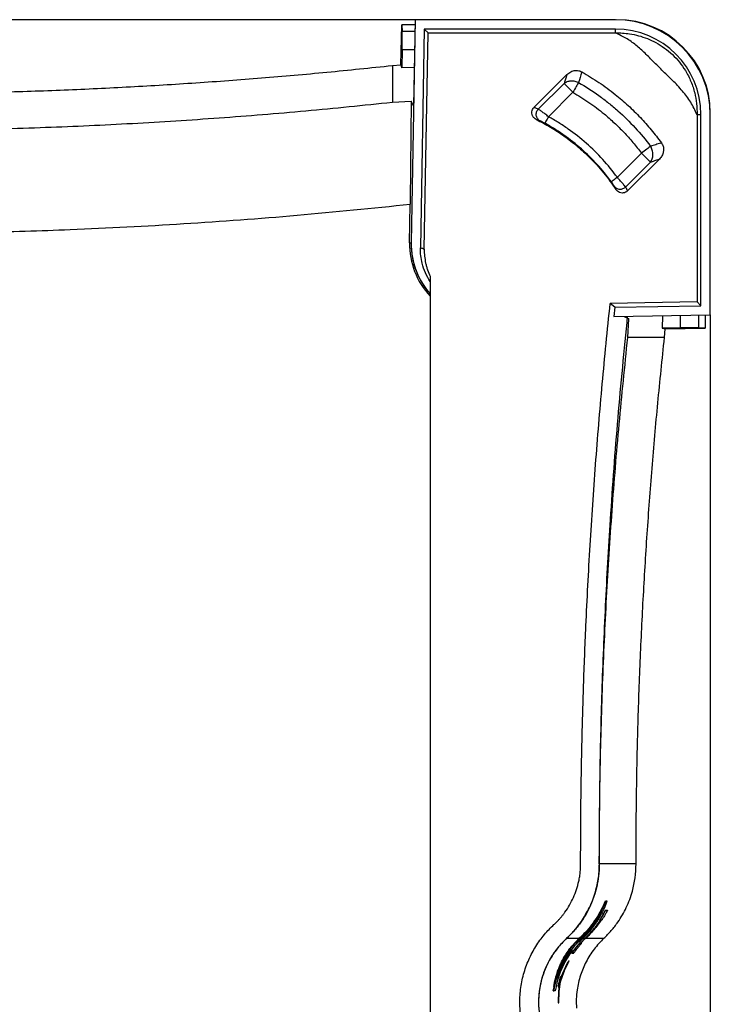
# Paper-space layout '1012-790 Hybird 2way' of a CAD drawing. Header units: millimetres. Extents: x 51 to 2966, y 67 to 3970.
# Tile 83 of 116: x 882 to 1251, y 3382 to 3909. Entities that reach past the tile are written whole.
import ezdxf

# ---------------------------------------------------------------- set-up
doc = ezdxf.new("R2010")
doc.units = ezdxf.units.MM

psp = doc.layouts.new('1012-790 Hybird 2way')

# ---------------------------------------------------------------- linework, layer by layer
at = {"color": 7, "linetype": 'Continuous', "lineweight": 25}
for p, q in [((1093.3, 3909.03), (209.3, 3909.03)), ((1085.76, 3884.92), (1086.14, 3906.22)), ((1086.14, 3906.22), (1086.42, 3902.78)), ((1093.25, 3906.22), (1086.14, 3906.22)), ((1093.3, 3909.03), (1091.22, 3789.67)), ((1093.3, 3909.03), (1092.5, 3862.86)), ((1200.5, 3909.03), (1093.3, 3909.03)), ((1098.21, 3904.03), (1096.17, 3786.89)), ((1200.5, 3904.03), (1098.21, 3904.03)), ((1100.26, 3901.95), (1098.21, 3904.03)), ((1098.24, 3786.15), (1100.26, 3901.95)), ((1100.26, 3901.95), (1200.5, 3901.95)), ((1200.5, 3901.95), (1200.5, 3904.03)), ((1086.32, 3892.82), (1086.16, 3883.26)), ((1081.14, 3884.5), (1085.76, 3884.92)), ((1081.14, 3884.5), (1081.14, 3864.86)), ((1092.86, 3883.47), (1086.16, 3883.26)), ((1156.93, 3862.02), (1174.52, 3879.61)), ((1174.48, 3879.47), (1174.52, 3879.61)), ((1182.51, 3880.78), (1182.59, 3881.06)), ((1173.01, 3874.95), (1159.25, 3861.19)), ((1173.01, 3874.95), (1177.79, 3870.17)), ((1164.71, 3857.09), (1177.79, 3870.17)), ((1081.14, 3864.86), (1091.22, 3865.5)), ((1091.22, 3865.5), (1090.72, 3811.9)), ((1092.5, 3862.86), (1091.22, 3865.5)), ((1157, 3862), (1156.93, 3862.02)), ((1158.15, 3855.61), (1158.14, 3855.62)), ((1244.22, 3858.23), (1246.3, 3858.23)), ((1244.22, 3858.23), (1244.22, 3757.98)), ((1246.3, 3755.94), (1246.3, 3858.23)), ((1251.3, 3751.03), (1251.3, 3858.23)), ((1224.85, 3842.98), (1225.14, 3843.07)), ((1214.5, 3837.57), (1201.57, 3824.64)), ((1214.5, 3837.57), (1219.28, 3832.79)), ((1205.95, 3819.46), (1219.28, 3832.79)), ((1224.05, 3834.41), (1207.01, 3817.36)), ((1224.05, 3834.41), (1223.9, 3834.36)), ((1200.83, 3818.11), (1200.83, 3818.11)), ((1206.97, 3817.43), (1207.01, 3817.36)), ((1090.72, 3811.9), (1090.71, 3810.25)), ((1090.35, 3789.65), (1090.71, 3810.25)), ((1101.41, 3771.68), (1101.41, 3367.62)), ((1244.22, 3757.98), (1197.73, 3757.17)), ((1200.24, 3755.14), (1197.73, 3757.17)), ((1200.24, 3755.14), (1199.72, 3750.13)), ((1200.24, 3755.14), (1246.3, 3755.94)), ((1244.22, 3757.98), (1246.3, 3755.94)), ((1199.72, 3750.13), (1251.3, 3751.03)), ((1205.14, 3750.22), (1207.77, 3748.95)), ((1207.77, 3748.95), (1206.91, 3748.94)), ((1207.14, 3738.87), (1207.77, 3748.95)), ((1225.75, 3750.58), (1225.54, 3743.88)), ((1248.49, 3750.98), (1248.49, 3743.86)), ((1251.3, 3751.03), (1251.3, 2867.03)), ((1235.09, 3744.05), (1225.54, 3743.88)), ((1226.78, 3738.87), (1227.2, 3743.49)), ((1227.2, 3743.49), (1248.49, 3743.86)), ((1248.49, 3743.86), (1245.06, 3744.14)), ((1226.78, 3738.87), (1207.14, 3738.87)), ((1211.57, 3457.06), (1191.92, 3457.06)), ((1195.32, 3437.08), (1192.11, 3430.05)), ((1195.11, 3437.08), (1194.03, 3434.74)), ((1195.11, 3437.08), (1195.32, 3437.08)), ((1196.19, 3437.08), (1195.32, 3437.08)), ((1190.57, 3427.71), (1194.2, 3434.74)), ((1193.98, 3434.74), (1194.2, 3434.74)), ((1195.27, 3432.41), (1195.5, 3432.41)), ((1195.5, 3432.41), (1196.26, 3432.41)), ((1191.88, 3430.05), (1192.11, 3430.05)), ((1192.11, 3430.05), (1192.63, 3430.05)), ((1192.14, 3427.01), (1192.38, 3427.01)), ((1192.7, 3427.01), (1192.38, 3427.01)), ((1193.14, 3427.01), (1192.86, 3427.01)), ((1193.71, 3429.74), (1193.94, 3429.74)), ((1174.43, 3417.28), (1181.2, 3417.28)), ((1177.21, 3413.13), (1181.2, 3417.28)), ((1177.47, 3413.13), (1181.33, 3417.13)), ((1182.37, 3417.13), (1178.51, 3413.13)), ((1181.62, 3417.13), (1179.45, 3415)), ((1179.79, 3415), (1182.09, 3417.28)), ((1180.06, 3415), (1182.22, 3417.13)), ((1180.9, 3415.47), (1182.68, 3417.28)), ((1181.18, 3415.47), (1182.82, 3417.13)), ((1181.33, 3417.13), (1181.62, 3417.13)), ((1183.1, 3417.13), (1181.46, 3415.47)), ((1184.27, 3417.28), (1181.79, 3414.76)), ((1184.41, 3417.13), (1182.06, 3414.76)), ((1182.22, 3417.13), (1182.37, 3417.13)), ((1182.82, 3417.13), (1183.1, 3417.13)), ((1184.41, 3417.13), (1184.57, 3417.13)), ((1173.09, 3404.69), (1176.98, 3410.79)), ((1176.9, 3411.25), (1176.3, 3411.25)), ((1176.98, 3410.79), (1177.23, 3410.79)), ((1177.21, 3413.13), (1177.47, 3413.13)), ((1177.23, 3410.79), (1177.51, 3410.79)), ((1179.08, 3412.09), (1179.34, 3412.09)), ((1179.45, 3415), (1180.06, 3415)), ((1180.9, 3415.47), (1181.18, 3415.47)), ((1181.46, 3415.47), (1181.18, 3415.47)), ((1181.47, 3414.76), (1181.74, 3414.76)), ((1182.06, 3414.76), (1181.74, 3414.76)), ((1182.51, 3414.76), (1182.23, 3414.76)), ((1175.5, 3405.19), (1175.73, 3405.19)), ((1177.21, 3409.36), (1177.45, 3409.36)), ((1177.45, 3409.36), (1178.22, 3409.36)), ((1174.54, 3403.55), (1171.5, 3396.75)), ((1174.76, 3403.55), (1171.71, 3396.75)), ((1174.54, 3403.55), (1174.76, 3403.55)), ((1167.5, 3389.18), (1169.12, 3396.21)), ((1169.74, 3398.55), (1167.72, 3391.52)), ((1169.12, 3396.21), (1169.64, 3396.21)), ((1171.11, 3393.94), (1172.94, 3399.03)), ((1171.2, 3396.75), (1171.4, 3396.75)), ((1171.71, 3396.75), (1171.4, 3396.75)), ((1167.29, 3389.18), (1167.8, 3391.38)), ((1167.29, 3389.18), (1167.5, 3389.18)), ((1168.37, 3389.18), (1167.5, 3389.18)), ((1167.52, 3391.52), (1167.72, 3391.52)), ((1170.2, 3391.34), (1169.85, 3384.37)), ((1169.89, 3391.34), (1170.09, 3391.34)), ((1170.4, 3391.34), (1170.05, 3384.37)), ((1170.09, 3391.34), (1170.4, 3391.34)), ((1170.34, 3394.06), (1170.55, 3394.06)), ((1170.48, 3388.8), (1171.11, 3393.94)), ((1169.85, 3384.37), (1170.05, 3384.37)), ((1169.96, 3382.78), (1170.16, 3382.78))]:
    psp.add_line(p, q, dxfattribs=at)
at = {"color": 8, "linetype": 'Continuous', "lineweight": 25}
for p, q in [((1093.19, 3902.78), (1086.42, 3902.78)), ((1093.02, 3892.82), (1086.32, 3892.82)), ((1090.35, 3789.65), (1091.22, 3789.64)), ((1235.09, 3750.74), (1235.09, 3744.05)), ((1245.06, 3750.92), (1245.06, 3744.14)), ((1181.76, 3417.28), (1182.09, 3417.28)), ((1183.24, 3417.28), (1184.27, 3417.28)), ((1184.71, 3417.28), (1194.37, 3417.28))]:
    psp.add_line(p, q, dxfattribs=at)
at = {"color": 7, "linetype": 'Continuous', "lineweight": 25, "flags": 128}
for points in [[(1086.16, 3883.26), (1085.96, 3884.09), (1085.76, 3884.92)], [(1180.83, 3875.42), (1180.57, 3874.98), (1180.27, 3874.46), (1179.92, 3873.86), (1179.54, 3873.2), (1179.13, 3872.49), (1178.7, 3871.74), (1178.25, 3870.96), (1177.79, 3870.17)], [(1164.71, 3857.09), (1164.34, 3856.42), (1163.98, 3855.78), (1163.66, 3855.18), (1163.37, 3854.66), (1163.13, 3854.22), (1162.94, 3853.89), (1162.82, 3853.68), (1162.78, 3853.59)], [(1219.35, 3841.2), (1218.94, 3840.89), (1218.46, 3840.53), (1217.91, 3840.12), (1217.3, 3839.66), (1216.64, 3839.17), (1215.95, 3838.65), (1215.23, 3838.11), (1214.5, 3837.57)], [(1201.57, 3824.64), (1200.96, 3824.19), (1200.36, 3823.76), (1199.81, 3823.36), (1199.33, 3823), (1198.93, 3822.71), (1198.62, 3822.48), (1198.43, 3822.34), (1198.34, 3822.28)], [(1225.54, 3743.88), (1226.37, 3743.69), (1227.2, 3743.49)]]:
    psp.add_lwpolyline(points, dxfattribs=at)
at = {"color": 7, "linetype": 'Continuous', "lineweight": 25}
for centre, radius, start, end in [((1200.5, 3858.23), 50.8, 0, 90), ((1201.3, 3859.03), 50, 0, 90), ((1200.5, 3858.23), 45.8, 0, 90), ((1131.21, 3788.94), 40.87, 179, 223.1815), ((1131.3, 3788.97), 40.09, 179, 221.7819), ((1131.21, 3788.94), 40, 179.8406, 221.8323)]:
    psp.add_arc(centre, radius, start, end, dxfattribs=at)
for centre, major_axis, start_param, end_param in [((1086.24, 3892.82), (0.17, 10), 4.712541, 6.196071), ((1235.09, 3743.96), (10, 0.17), 0.087114, 1.570644)]:
    psp.add_ellipse(centre, major_axis=major_axis, ratio=0.008726, start_param=start_param, end_param=end_param, dxfattribs=at)
for points, knots in [([(1200.5, 3901.95), (1201.78, 3901.95), (1204.33, 3901.95), (1208.48, 3901.48), (1212.94, 3900.55), (1217.63, 3898.99), (1222.29, 3896.82), (1226.81, 3893.97), (1231.09, 3890.44), (1234.87, 3886.33), (1238.28, 3881.5), (1241.09, 3875.97), (1243.04, 3870.01), (1244.14, 3864.07), (1244.2, 3860.19), (1244.22, 3858.23)], [0, 0, 0, 0, 0.057313, 0.114624, 0.186638, 0.258865, 0.330778, 0.407549, 0.484242, 0.56121, 0.638251, 0.731956, 0.825766, 0.91216, 1, 1, 1, 1]), ([(1244.22, 3858.23), (1243.16, 3860.46), (1241.03, 3864.94), (1236.42, 3870.99), (1231.12, 3876.59), (1225.42, 3882), (1220.17, 3887.25), (1215.29, 3892.26), (1210.28, 3896.48), (1205.33, 3899.78), (1201.92, 3901.31), (1200.5, 3901.95)], [0, 0, 0, 0, 0.118201, 0.236558, 0.361728, 0.487096, 0.612434, 0.716953, 0.82154, 0.925562, 1, 1, 1, 1]), ([(799.34, 3869.29), (811.14, 3869.34), (834.76, 3869.43), (870.17, 3870.18), (905.58, 3871.37), (940.87, 3873.04), (976.05, 3875.18), (1011.11, 3877.8), (1046.15, 3880.85), (1069.48, 3883.29), (1081.14, 3884.5)], [0, 0, 0, 0, 0.125444, 0.25091, 0.376354, 0.50182, 0.62632, 0.75082, 0.87541, 1, 1, 1, 1]), ([(1174.48, 3879.47), (1174.23, 3878.71), (1173.74, 3877.2), (1173.25, 3875.7), (1173.01, 3874.95)], [0, 0, 0, 0, 0.504319, 1, 1, 1, 1]), ([(1174.52, 3879.61), (1175.19, 3880.17), (1176.53, 3881.3), (1179.02, 3881.97), (1181.13, 3881.77), (1182.21, 3881.24), (1182.59, 3881.06)], [0, 0, 0, 0, 0.295282, 0.591929, 0.854158, 1, 1, 1, 1]), ([(1182.59, 3881.06), (1185.66, 3879.23), (1191.82, 3875.56), (1200.02, 3869.46), (1207.4, 3863.15), (1213.85, 3856.79), (1219.82, 3850.12), (1223.36, 3845.43), (1225.14, 3843.07)], [0, 0, 0, 0, 0.1863205, 0.3738424, 0.5330381, 0.6929828, 0.8461577, 1, 1, 1, 1]), ([(1173.01, 3874.95), (1173.52, 3875.34), (1174.1, 3875.65), (1175.36, 3876.11), (1176.03, 3876.24), (1177.42, 3876.33), (1178.13, 3876.27), (1179.52, 3875.98), (1180.19, 3875.74), (1180.83, 3875.42)], [0, 0, 0, 0, 0.25, 0.25, 0.5, 0.5, 0.75, 0.75, 1, 1, 1, 1]), ([(1180.83, 3875.42), (1184.58, 3873.25), (1188.21, 3870.89), (1193.48, 3867.1), (1195.2, 3865.79), (1197.73, 3863.75), (1198.57, 3863.06), (1200.23, 3861.66), (1201.05, 3860.96), (1205.09, 3857.36), (1208.16, 3854.34), (1213.99, 3848), (1216.75, 3844.67), (1219.35, 3841.2)], [0, 0, 0, 0, 0.25, 0.25, 0.375, 0.375, 0.4375, 0.4375, 0.5, 0.5, 0.75, 0.75, 1, 1, 1, 1]), ([(1177.79, 3870.17), (1180.67, 3868.41), (1186.46, 3864.88), (1193.76, 3859.29), (1199.94, 3853.88), (1205.11, 3848.77), (1210, 3843.36), (1213, 3839.5), (1214.5, 3837.57)], [0, 0, 0, 0, 0.204836, 0.411095, 0.557273, 0.703451, 0.851725, 1, 1, 1, 1]), ([(799.34, 3849.64), (815.38, 3849.73), (847.48, 3849.9), (895.06, 3851.26), (942.05, 3853.39), (988.46, 3856.36), (1034.84, 3860.09), (1065.71, 3863.27), (1081.14, 3864.86)], [0, 0, 0, 0, 0.170501, 0.34106, 0.505665, 0.670322, 0.835135, 1, 1, 1, 1]), ([(1158.14, 3855.62), (1157.74, 3855.87), (1156.91, 3856.38), (1156.09, 3857.6), (1155.73, 3858.97), (1155.87, 3860.34), (1156.34, 3861.37), (1156.78, 3861.86), (1156.93, 3862.02)], [0, 0, 0, 0, 0.1869205, 0.3795217, 0.5635805, 0.7401575, 0.9114722, 1, 1, 1, 1]), ([(1159.25, 3861.19), (1158.67, 3861.4), (1157.92, 3861.67), (1157.17, 3861.94), (1157, 3862)], [-0.000000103, -0.000000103, -0.000000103, -0.000000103, 0.006532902, 0.008369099, 0.008369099, 0.008369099, 0.008369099]), ([(1160.14, 3854.91), (1159.62, 3855.19), (1159.16, 3855.59), (1158.48, 3856.58), (1158.25, 3857.17), (1158.08, 3858.38), (1158.13, 3859.01), (1158.51, 3860.19), (1158.83, 3860.74), (1159.25, 3861.19)], [0, 0, 0, 0, 0.25, 0.25, 0.5, 0.5, 0.75, 0.75, 1, 1, 1, 1]), ([(1164.71, 3857.09), (1164.06, 3857.59), (1162.75, 3858.61), (1161.01, 3859.92), (1159.8, 3860.81), (1159.41, 3861.08), (1159.25, 3861.19)], [0, 0, 0, 0, 0.268649, 0.538195, 0.807864, 1, 1, 1, 1]), ([(1158.14, 3855.62), (1160.71, 3854.27), (1165.85, 3851.59), (1173.19, 3846.76), (1180.21, 3841.35), (1187.32, 3834.84), (1194.39, 3827.19), (1198.68, 3821.14), (1200.83, 3818.11)], [0, 0, 0, 0, 0.151299, 0.3026, 0.457885, 0.613171, 0.805589, 1, 1, 1, 1]), ([(1160.14, 3854.91), (1159.81, 3855.03), (1159.15, 3855.27), (1158.49, 3855.5), (1158.15, 3855.61)], [0, 0, 0, 0, 0.497953, 1, 1, 1, 1]), ([(1162.78, 3853.59), (1162.49, 3853.75), (1162.21, 3853.9), (1161.79, 3854.12), (1161.66, 3854.19), (1161.4, 3854.32), (1161.28, 3854.38), (1161.04, 3854.5), (1160.93, 3854.55), (1160.72, 3854.65), (1160.62, 3854.7), (1160.45, 3854.78), (1160.37, 3854.81), (1160.24, 3854.87), (1160.19, 3854.89), (1160.14, 3854.91)], [0, 0, 0, 0, 0.25, 0.25, 0.375, 0.375, 0.5, 0.5, 0.625, 0.625, 0.75, 0.75, 0.875, 0.875, 1, 1, 1, 1]), ([(1198.34, 3822.28), (1195.98, 3825.52), (1193.45, 3828.59), (1188.11, 3834.44), (1185.29, 3837.21), (1179.35, 3842.44), (1176.23, 3844.91), (1172.14, 3847.79), (1171.32, 3848.36), (1169.65, 3849.47), (1168.8, 3850.01), (1166.26, 3851.6), (1164.53, 3852.62), (1162.78, 3853.59)], [0, 0, 0, 0, 0.25, 0.25, 0.5, 0.5, 0.75, 0.75, 0.8125, 0.8125, 0.875, 0.875, 1, 1, 1, 1]), ([(1201.57, 3824.64), (1199.12, 3827.99), (1196.5, 3831.18), (1190.96, 3837.24), (1188.04, 3840.11), (1181.89, 3845.54), (1178.65, 3848.09), (1174.42, 3851.08), (1173.56, 3851.67), (1171.83, 3852.81), (1170.96, 3853.38), (1168.32, 3855.03), (1166.53, 3856.08), (1164.71, 3857.09)], [0, 0, 0, 0, 0.25, 0.25, 0.5, 0.5, 0.75, 0.75, 0.8125, 0.8125, 0.875, 0.875, 1, 1, 1, 1]), ([(1224.85, 3842.98), (1223.93, 3842.68), (1222.09, 3842.09), (1220.26, 3841.49), (1219.35, 3841.2)], [0, 0, 0, 0, 0.505104, 1, 1, 1, 1]), ([(1225.14, 3843.07), (1225.49, 3842.48), (1226.18, 3841.3), (1226.39, 3839.21), (1225.95, 3837.12), (1225.07, 3835.51), (1224.3, 3834.68), (1224.05, 3834.41)], [0, 0, 0, 0, 0.214534, 0.42911, 0.645624, 0.880107, 1, 1, 1, 1]), ([(1219.28, 3832.79), (1219.66, 3833.29), (1220.33, 3834.52), (1220.72, 3836.82), (1220.37, 3839.22), (1219.73, 3840.6), (1219.35, 3841.2)], [0, 0, 0, 0, 0.250002, 0.500002, 0.750002, 1.000002, 1.000002, 1.000002, 1.000002]), ([(1219.28, 3832.79), (1220.04, 3833.05), (1221.58, 3833.57), (1223.12, 3834.09), (1223.9, 3834.36)], [0, 0, 0, 0, 0.4957245, 1, 1, 1, 1]), ([(1199.93, 3819.91), (1199.89, 3819.99), (1199.82, 3820.11), (1199.63, 3820.42), (1199.51, 3820.6), (1199.23, 3821.03), (1199.07, 3821.26), (1198.81, 3821.64), (1198.72, 3821.77), (1198.53, 3822.02), (1198.44, 3822.15), (1198.34, 3822.28)], [0, 0, 0, 0, 0.25, 0.25, 0.5, 0.5, 0.75, 0.75, 0.875, 0.875, 1, 1, 1, 1]), ([(1205.95, 3819.46), (1205.78, 3819.68), (1205.43, 3820.12), (1204.33, 3821.43), (1203, 3822.99), (1202.03, 3824.12), (1201.57, 3824.64)], [0, 0, 0, 0, 0.25751, 0.513872, 0.772643, 1, 1, 1, 1]), ([(1200.83, 3818.11), (1200.68, 3818.42), (1200.39, 3819.02), (1200.08, 3819.62), (1199.93, 3819.91)], [0, 0, 0, 0, 0.503202, 1, 1, 1, 1]), ([(1199.93, 3819.91), (1200.07, 3819.71), (1200.41, 3819.32), (1201.08, 3818.82), (1201.88, 3818.46), (1202.79, 3818.28), (1203.71, 3818.32), (1204.59, 3818.55), (1205.35, 3818.95), (1205.77, 3819.28), (1205.95, 3819.46), (1205.95, 3819.46)], [-0.0000024, -0.0000024, -0.0000024, -0.0000024, 0.1249929, 0.2499929, 0.3749929, 0.4999929, 0.6249929, 0.7499929, 0.8749929, 0.9999929, 0.9999952, 0.9999952, 0.9999952, 0.9999952]), ([(1207.01, 3817.36), (1206.67, 3817.09), (1206, 3816.53), (1204.71, 3816.19), (1203.38, 3816.26), (1202.12, 3816.77), (1201.29, 3817.47), (1200.93, 3817.97), (1200.83, 3818.11)], [0, 0, 0, 0, 0.180453, 0.366338, 0.549311, 0.736673, 0.931074, 1, 1, 1, 1]), ([(1205.95, 3819.46), (1206.12, 3819.12), (1206.47, 3818.45), (1206.8, 3817.77), (1206.97, 3817.43)], [0, 0, 0, 0, 0.500779, 1, 1, 1, 1]), ([(651.3, 3794.52), (672.93, 3794.52), (710.6, 3794.53), (764.31, 3794.47), (812.46, 3794.44), (860.6, 3795.05), (912.96, 3796.7), (969.49, 3799.64), (1030.18, 3804.08), (1070.53, 3808.2), (1090.71, 3810.25)], [0, 0, 0, 0, 0.147447, 0.256863, 0.366278, 0.475715, 0.585152, 0.723428, 0.861723, 1, 1, 1, 1]), ([(1101.41, 3768.79), (1100.51, 3770.32), (1098.68, 3773.42), (1097.11, 3778.18), (1096.25, 3782.71), (1096.2, 3785.49), (1096.17, 3786.89)], [0, 0, 0, 0, 0.278078, 0.564222, 0.780253, 1, 1, 1, 1]), ([(1096.17, 3786.89), (1096.51, 3786.84), (1097.21, 3786.72), (1097.89, 3786.34), (1098.24, 3786.15)], [0, 0, 0, 0, 0.499945, 1, 1, 1, 1]), ([(1098.24, 3786.15), (1098.19, 3783.64), (1098.44, 3781.18), (1099.1, 3778.15), (1099.25, 3777.55), (1099.59, 3776.35), (1099.77, 3775.75), (1100.39, 3773.97), (1100.86, 3772.81), (1101.41, 3771.68)], [0, 0, 0, 0, 0.5, 0.5, 0.625, 0.625, 0.75, 0.75, 1, 1, 1, 1]), ([(1181.9, 3457.06), (1181.94, 3467.68), (1182.01, 3488.91), (1182.56, 3520.77), (1183.44, 3552.62), (1184.84, 3588.27), (1186.9, 3627.7), (1189.83, 3670.9), (1193.36, 3714.07), (1196.27, 3742.8), (1197.73, 3757.17)], [0, 0, 0, 0, 0.1059409, 0.2118818, 0.3178755, 0.4238693, 0.5678356, 0.7118019, 0.8559009, 1, 1, 1, 1]), ([(1191.9, 3457.06), (1191.98, 3472.43), (1192.12, 3503.18), (1193.29, 3549.3), (1195.14, 3595.41), (1197.94, 3644.3), (1201.73, 3695.94), (1205.28, 3732.15), (1207.06, 3750.26)], [0, 0, 0, 0, 0.157016, 0.314032, 0.471214, 0.628395, 0.814163, 1, 1, 1, 1]), ([(1191.92, 3457.06), (1192, 3473.11), (1192.17, 3505.21), (1193.54, 3552.78), (1195.67, 3599.78), (1198.64, 3646.19), (1202.36, 3692.57), (1205.55, 3723.43), (1207.14, 3738.87)], [0, 0, 0, 0, 0.170501, 0.34106, 0.505665, 0.670322, 0.835135, 1, 1, 1, 1]), ([(1211.57, 3457.06), (1211.61, 3468.87), (1211.71, 3492.48), (1212.45, 3527.9), (1213.64, 3563.3), (1215.32, 3598.59), (1217.46, 3633.77), (1220.08, 3668.84), (1223.13, 3703.88), (1225.56, 3727.2), (1226.78, 3738.87)], [0, 0, 0, 0, 0.125444, 0.25091, 0.376354, 0.50182, 0.62632, 0.75082, 0.87541, 1, 1, 1, 1]), ([(1167.63, 3424.62), (1167.8, 3424.77), (1168.13, 3425.09), (1168.62, 3425.56), (1169.11, 3426.05), (1169.59, 3426.54), (1170.06, 3427.04), (1170.52, 3427.54), (1170.97, 3428.06), (1171.42, 3428.57), (1171.85, 3429.1), (1172.28, 3429.63), (1172.71, 3430.17), (1173.12, 3430.72), (1174.29, 3432.3), (1176.06, 3435.04), (1178.14, 3439.1), (1179.79, 3443.37), (1180.71, 3446.76), (1181.18, 3449.13), (1181.41, 3450.44), (1181.59, 3451.75), (1181.73, 3453.07), (1181.83, 3454.4), (1181.89, 3455.73), (1181.9, 3456.62), (1181.9, 3457.06)], [0, 0, 0, 0, 0.018861, 0.037693, 0.0565, 0.075287, 0.094059, 0.112818, 0.131571, 0.150321, 0.169072, 0.18783, 0.206598, 0.225381, 0.244183, 0.368687, 0.493062, 0.618889, 0.744679, 0.781238, 0.817712, 0.854136, 0.890542, 0.926966, 0.963441, 1, 1, 1, 1]), ([(1191.9, 3457.06), (1191.9, 3456.82), (1191.9, 3456.34), (1191.89, 3455.63), (1191.86, 3454.91), (1191.83, 3454.2), (1191.79, 3453.48), (1191.73, 3452.77), (1191.67, 3452.06), (1191.6, 3451.35), (1191.52, 3450.64), (1191.43, 3449.93), (1191.33, 3449.23), (1191.22, 3448.52), (1191.1, 3447.82), (1190.98, 3447.11), (1190.84, 3446.41), (1190.55, 3445.02), (1190.05, 3442.96), (1189.24, 3440.26), (1188.29, 3437.61), (1186.85, 3434.16), (1184.72, 3430.01), (1182.46, 3426.52), (1180.82, 3424.31), (1179.98, 3423.24), (1179.12, 3422.19), (1178.23, 3421.16), (1177.32, 3420.16), (1176.38, 3419.17), (1175.41, 3418.21), (1174.75, 3417.59), (1174.42, 3417.28)], [0, 0, 0, 0, 0.015705, 0.031391, 0.047062, 0.062721, 0.078371, 0.094017, 0.10966, 0.125305, 0.140955, 0.156614, 0.172284, 0.187969, 0.203672, 0.219397, 0.235147, 0.250925, 0.313041, 0.375177, 0.437532, 0.500303, 0.624717, 0.750404, 0.781365, 0.812355, 0.843393, 0.8745, 0.905695, 0.936997, 0.968426, 1, 1, 1, 1]), ([(1174.43, 3417.28), (1175.72, 3418.54), (1178.31, 3421.07), (1181.48, 3425.06), (1184.09, 3428.99), (1186.21, 3432.81), (1188.05, 3436.87), (1189.95, 3442.18), (1191.19, 3447.59), (1191.83, 3452.95), (1191.89, 3455.69), (1191.92, 3457.06)], [0, 0, 0, 0, 0.124672, 0.250588, 0.347773, 0.444954, 0.545027, 0.645096, 0.820064, 0.910033, 1, 1, 1, 1]), ([(1194.37, 3417.28), (1195.71, 3418.62), (1198.41, 3421.32), (1201.66, 3425.56), (1204.31, 3429.74), (1206.44, 3433.8), (1208.23, 3438.07), (1209.93, 3443.35), (1211.28, 3449.69), (1211.47, 3454.59), (1211.57, 3457.06)], [0, 0, 0, 0, 0.1277577, 0.2569272, 0.3587995, 0.4606727, 0.5655036, 0.6703362, 0.8336704, 1, 1, 1, 1]), ([(1183.1, 3417.13), (1184.61, 3418.58), (1186, 3420.08), (1188.58, 3423.2), (1189.77, 3424.82), (1191.94, 3428.15), (1192.93, 3429.87), (1194.71, 3433.41), (1195.5, 3435.23), (1196.19, 3437.08)], [0, 0, 0, 0, 0.25, 0.25, 0.5, 0.5, 0.75, 0.75, 1, 1, 1, 1]), ([(1193.98, 3434.74), (1193.2, 3433.17), (1191.63, 3430.05), (1188.66, 3425.56), (1185.24, 3421.24), (1182.55, 3418.6), (1181.2, 3417.28)], [0, 0, 0, 0, 0.24583, 0.491642, 0.745837, 1, 1, 1, 1]), ([(1194.2, 3434.74), (1193.41, 3433.16), (1191.84, 3430.01), (1188.85, 3425.48), (1185.41, 3421.12), (1182.69, 3418.46), (1181.33, 3417.13)], [0, 0, 0, 0, 0.2457979, 0.4915755, 0.7458034, 1, 1, 1, 1]), ([(1193.71, 3429.74), (1193.9, 3430.08), (1194.24, 3430.68), (1194.68, 3431.46), (1195, 3432.03), (1195.21, 3432.37), (1195.25, 3432.4), (1195.27, 3432.41)], [0, 0, 0, 0, 0.222209, 0.393677, 0.565585, 0.76911, 1, 1, 1, 1]), ([(1193.94, 3429.74), (1194.13, 3430.08), (1194.47, 3430.68), (1194.91, 3431.46), (1195.23, 3432.03), (1195.43, 3432.37), (1195.48, 3432.4), (1195.5, 3432.41)], [0, 0, 0, 0, 0.222328, 0.393697, 0.565498, 0.769244, 1, 1, 1, 1]), ([(1196.26, 3432.41), (1196.27, 3432.41), (1196.27, 3432.4), (1196.27, 3432.37), (1196.26, 3432.33), (1196.23, 3432.24), (1196.21, 3432.18), (1196.14, 3432.02), (1196.09, 3431.92), (1195.97, 3431.67), (1195.9, 3431.52), (1195.75, 3431.21), (1195.66, 3431.04), (1195.47, 3430.68), (1195.37, 3430.49), (1195.16, 3430.12), (1195.05, 3429.93), (1194.94, 3429.74)], [0, 0, 0, 0, 0.125, 0.125, 0.25, 0.25, 0.375, 0.375, 0.5, 0.5, 0.625, 0.625, 0.75, 0.75, 0.875, 0.875, 1, 1, 1, 1]), ([(1181.62, 3417.13), (1183.28, 3418.77), (1186.63, 3422.06), (1189.25, 3425.81), (1190.57, 3427.71)], [0, 0, 0, 0, 0.496393, 1, 1, 1, 1]), ([(1192.4, 3430.05), (1190.95, 3427.79), (1188.04, 3423.21), (1184.08, 3419.27), (1182.09, 3417.28)], [0, 0, 0, 0, 0.4951249, 1, 1, 1, 1]), ([(1192.63, 3430.05), (1191.16, 3427.77), (1188.95, 3424.33), (1185.3, 3420.1), (1183.25, 3418.12), (1182.22, 3417.13)], [0, 0, 0, 0, 0.494891, 0.747455, 1, 1, 1, 1]), ([(1191.63, 3428.17), (1190.38, 3426.23), (1187.85, 3422.3), (1184.5, 3418.86), (1182.82, 3417.13)], [0, 0, 0, 0, 0.4959834, 1, 1, 1, 1]), ([(1184.27, 3417.28), (1185.77, 3418.77), (1188.78, 3421.77), (1191.23, 3425.26), (1192.46, 3427.01)], [0, 0, 0, 0, 0.496591, 1, 1, 1, 1]), ([(1184.41, 3417.13), (1185.93, 3418.64), (1188.98, 3421.69), (1191.45, 3425.23), (1192.7, 3427.01)], [0, 0, 0, 0, 0.496519, 1, 1, 1, 1]), ([(1192.86, 3427.01), (1191.64, 3425.25), (1189.16, 3421.72), (1186.11, 3418.67), (1184.57, 3417.13)], [0, 0, 0, 0, 0.496515, 1, 1, 1, 1]), ([(1192.14, 3427.01), (1192.14, 3427.04), (1192.14, 3427.09), (1192.45, 3427.62), (1192.83, 3428.25), (1193.26, 3428.97), (1193.56, 3429.49), (1193.71, 3429.74)], [0, 0, 0, 0, 0.3198387, 0.4885016, 0.6570224, 0.8382531, 1, 1, 1, 1]), ([(1192.38, 3427.01), (1192.38, 3427.04), (1192.38, 3427.09), (1192.69, 3427.62), (1193.06, 3428.25), (1193.49, 3428.97), (1193.79, 3429.49), (1193.94, 3429.74)], [0, 0, 0, 0, 0.320025, 0.488792, 0.657424, 0.838584, 1, 1, 1, 1]), ([(1194.94, 3429.74), (1194.75, 3429.41), (1194.38, 3428.78), (1193.86, 3427.96), (1193.46, 3427.38), (1193.21, 3427.05), (1193.17, 3427.02), (1193.14, 3427.01)], [0, 0, 0, 0, 0.214242, 0.403861, 0.594187, 0.771159, 1, 1, 1, 1]), ([(1151.79, 3366.74), (1151.08, 3369.06), (1149.94, 3373.92), (1149.2, 3381.75), (1149.59, 3389.91), (1151.2, 3398.07), (1154, 3405.9), (1157.83, 3413.08), (1162.44, 3419.41), (1165.86, 3422.99), (1167.63, 3424.62)], [0.53593668, 0.53593668, 0.53593668, 0.53593668, 0.54422452, 0.55251236, 0.56080019, 0.56908802, 0.57737585, 0.58566369, 0.59395152, 0.60223935, 0.60223935, 0.60223935, 0.60223935]), ([(1174.42, 3417.28), (1172.83, 3415.81), (1169.97, 3412.77), (1166.47, 3407.92), (1163.67, 3402.8), (1161.53, 3397.4), (1160.07, 3391.74), (1159.32, 3385.82), (1159.36, 3379.65), (1159.96, 3375.34), (1160.45, 3373.14), (1160.52, 3372.78), (1160.6, 3372.43), (1160.68, 3372.07)], [0.53460708, 0.53460708, 0.53460708, 0.53460708, 0.54289491, 0.55118274, 0.55947057, 0.56775841, 0.57604624, 0.58433407, 0.5926219, 0.60090974, 0.60090974, 0.60090974, 0.60223935, 0.60223935, 0.60223935, 0.60223935]), ([(1174.43, 3417.28), (1172.68, 3415.5), (1169.17, 3411.93), (1165.43, 3406.2), (1162.82, 3400.77), (1161.09, 3395.83), (1159.77, 3390.02), (1159.21, 3383.35), (1159.6, 3377.63), (1160.2, 3374.45), (1160.35, 3373.68)], [0, 0, 0, 0, 0.161847, 0.323619, 0.431878, 0.540511, 0.648722, 0.800082, 0.951442, 1, 1, 1, 1]), ([(1194.37, 3417.28), (1192.56, 3415.4), (1188.88, 3411.59), (1184.7, 3404.85), (1181.6, 3397.49), (1180.06, 3390.72), (1179.49, 3384.78), (1179.61, 3381.51), (1179.68, 3379.87)], [0, 0, 0, 0, 0.188151, 0.381763, 0.569917, 0.763536, 0.881122, 1, 1, 1, 1]), ([(1167.52, 3391.52), (1167.78, 3392.89), (1168.3, 3395.62), (1169.56, 3399.68), (1171.2, 3403.66), (1173.58, 3408.26), (1175.84, 3411.29), (1177.21, 3413.13)], [0, 0, 0, 0, 0.177612, 0.355218, 0.537749, 0.720266, 1, 1, 1, 1]), ([(1167.72, 3391.52), (1167.98, 3392.88), (1168.5, 3395.6), (1169.76, 3399.64), (1171.4, 3403.61), (1173.79, 3408.22), (1176.08, 3411.27), (1177.47, 3413.13)], [0, 0, 0, 0, 0.176654, 0.353303, 0.534849, 0.716383, 1, 1, 1, 1]), ([(1177.51, 3410.79), (1176.64, 3409.57), (1174.91, 3407.15), (1172.76, 3403.25), (1170.96, 3399.18), (1169.37, 3394.48), (1168.73, 3391.11), (1168.37, 3389.18)], [0, 0, 0, 0, 0.184193, 0.368402, 0.558097, 0.747805, 1, 1, 1, 1]), ([(1169.43, 3396.21), (1169.82, 3397.51), (1170.6, 3400.12), (1172.23, 3403.94), (1174.2, 3407.69), (1175.83, 3410.07), (1176.65, 3411.25)], [0, 0, 0, 0, 0.246593, 0.493169, 0.746597, 1, 1, 1, 1]), ([(1169.64, 3396.21), (1170.03, 3397.51), (1170.81, 3400.12), (1172.46, 3403.95), (1174.43, 3407.69), (1176.08, 3410.07), (1176.9, 3411.25)], [0, 0, 0, 0, 0.246553, 0.4930867, 0.7465564, 1, 1, 1, 1]), ([(1176.3, 3411.25), (1174.95, 3409.26), (1172.24, 3405.23), (1170.58, 3400.8), (1169.74, 3398.55)], [0, 0, 0, 0, 0.4947075, 1, 1, 1, 1]), ([(1178.51, 3413.13), (1177.63, 3411.99), (1175.87, 3409.71), (1173.66, 3406.02), (1171.76, 3402.15), (1170.82, 3399.44), (1170.34, 3398.09)], [0, 0, 0, 0, 0.246121, 0.492268, 0.746125, 1, 1, 1, 1]), ([(1170.34, 3398.09), (1171.23, 3400.28), (1173.01, 3404.73), (1175.81, 3408.75), (1177.23, 3410.79)], [0, 0, 0, 0, 0.495235, 1, 1, 1, 1]), ([(1179.08, 3412.09), (1178.79, 3411.71), (1178.3, 3411.07), (1177.75, 3410.28), (1177.41, 3409.76), (1177.21, 3409.41), (1177.21, 3409.38), (1177.21, 3409.36)], [0, 0, 0, 0, 0.257586, 0.441551, 0.595482, 0.749313, 1, 1, 1, 1]), ([(1179.34, 3412.09), (1179.05, 3411.71), (1178.55, 3411.07), (1178, 3410.28), (1177.65, 3409.76), (1177.45, 3409.41), (1177.45, 3409.38), (1177.45, 3409.36)], [0, 0, 0, 0, 0.258045, 0.442122, 0.595911, 0.749612, 1, 1, 1, 1]), ([(1178.22, 3409.36), (1178.26, 3409.39), (1178.33, 3409.44), (1178.76, 3410.02), (1179.27, 3410.7), (1179.83, 3411.43), (1180.21, 3411.92), (1180.34, 3412.09)], [0, 0, 0, 0, 0.323566, 0.492467, 0.660951, 0.881597, 1, 1, 1, 1]), ([(1181.47, 3414.76), (1181.43, 3414.74), (1181.36, 3414.7), (1180.92, 3414.24), (1180.34, 3413.61), (1179.69, 3412.85), (1179.25, 3412.3), (1179.08, 3412.09)], [0, 0, 0, 0, 0.26983, 0.444968, 0.620249, 0.852083, 1, 1, 1, 1]), ([(1181.74, 3414.76), (1181.7, 3414.74), (1181.63, 3414.7), (1181.19, 3414.24), (1180.6, 3413.61), (1179.95, 3412.85), (1179.51, 3412.3), (1179.34, 3412.09)], [0, 0, 0, 0, 0.26942, 0.444392, 0.619495, 0.852028, 1, 1, 1, 1]), ([(1180.34, 3412.09), (1180.65, 3412.47), (1181.18, 3413.12), (1181.83, 3413.9), (1182.25, 3414.4), (1182.5, 3414.71), (1182.51, 3414.74), (1182.51, 3414.76)], [0, 0, 0, 0, 0.261141, 0.452109, 0.611872, 0.771399, 1, 1, 1, 1]), ([(1174.51, 3402.58), (1174.69, 3402.96), (1175, 3403.63), (1175.4, 3404.46), (1175.66, 3404.99), (1175.73, 3405.17), (1175.73, 3405.18), (1175.73, 3405.19)], [0, 0, 0, 0, 0.298737, 0.532906, 0.767769, 0.928577, 1, 1, 1, 1]), ([(1175.5, 3405.19), (1175.46, 3405.13), (1175.36, 3405), (1174.96, 3404.32), (1174.68, 3403.81), (1174.54, 3403.55)], [0, 0, 0, 0, 0.248345, 0.621639, 1, 1, 1, 1]), ([(1175.73, 3405.19), (1175.69, 3405.13), (1175.59, 3405), (1175.19, 3404.32), (1174.91, 3403.81), (1174.76, 3403.55)], [0, 0, 0, 0, 0.248284, 0.621612, 1, 1, 1, 1]), ([(1172.94, 3399.03), (1173.12, 3399.45), (1173.39, 3400.09), (1173.8, 3400.98), (1174.18, 3401.85), (1174.41, 3402.35), (1174.51, 3402.58)], [0, 0, 0, 0, 0.456401, 0.695272, 0.857617, 1, 1, 1, 1]), ([(1171.2, 3396.75), (1171.17, 3396.72), (1171.13, 3396.68), (1170.95, 3396.21), (1170.75, 3395.58), (1170.53, 3394.83), (1170.4, 3394.31), (1170.34, 3394.06)], [0, 0, 0, 0, 0.320792, 0.499022, 0.678127, 0.845943, 1, 1, 1, 1]), ([(1171.4, 3396.75), (1171.38, 3396.72), (1171.33, 3396.68), (1171.16, 3396.21), (1170.96, 3395.58), (1170.74, 3394.83), (1170.61, 3394.31), (1170.55, 3394.06)], [0, 0, 0, 0, 0.32077, 0.498986, 0.67808, 0.845917, 1, 1, 1, 1]), ([(1170.34, 3394.06), (1170.26, 3393.7), (1170.11, 3393.05), (1169.97, 3392.26), (1169.88, 3391.67), (1169.86, 3391.38), (1169.88, 3391.36), (1169.89, 3391.34)], [0, 0, 0, 0, 0.220075, 0.393835, 0.567462, 0.794067, 1, 1, 1, 1]), ([(1170.55, 3394.06), (1170.46, 3393.7), (1170.31, 3393.05), (1170.17, 3392.26), (1170.08, 3391.67), (1170.06, 3391.38), (1170.08, 3391.36), (1170.09, 3391.34)], [0, 0, 0, 0, 0.220056, 0.393811, 0.567427, 0.793933, 1, 1, 1, 1]), ([(1169.85, 3384.37), (1169.86, 3384.19), (1169.87, 3383.83), (1169.9, 3383.27), (1169.93, 3382.83), (1169.95, 3382.79), (1169.96, 3382.78)], [0, 0, 0, 0, 0.25119, 0.502432, 0.841338, 1, 1, 1, 1]), ([(1170.05, 3384.37), (1170.06, 3384.19), (1170.07, 3383.83), (1170.1, 3383.27), (1170.13, 3382.83), (1170.15, 3382.79), (1170.16, 3382.78)], [0, 0, 0, 0, 0.25119, 0.502432, 0.841339, 1, 1, 1, 1]), ([(1170.16, 3382.78), (1170.17, 3382.82), (1170.19, 3382.89), (1170.21, 3383.41), (1170.24, 3384.06), (1170.27, 3384.73), (1170.29, 3385.14), (1170.29, 3385.27)], [0, 0, 0, 0, 0.242151, 0.459198, 0.667859, 0.901592, 1, 1, 1, 1]), ([(1170.29, 3385.27), (1170.31, 3385.62), (1170.35, 3386.3), (1170.4, 3387.27), (1170.43, 3388.01), (1170.46, 3388.54), (1170.48, 3388.8)], [0, 0, 0, 0, 0.204413, 0.394572, 0.694396, 1, 1, 1, 1])]:
    psp.add_open_spline(points, degree=3, knots=knots, dxfattribs=at)
psp.add_open_spline([(1182.51, 3880.78), (1181.95, 3878.99), (1181.39, 3877.21), (1180.83, 3875.42)], degree=3, dxfattribs=at)

doc.saveas('drawing.dxf')
